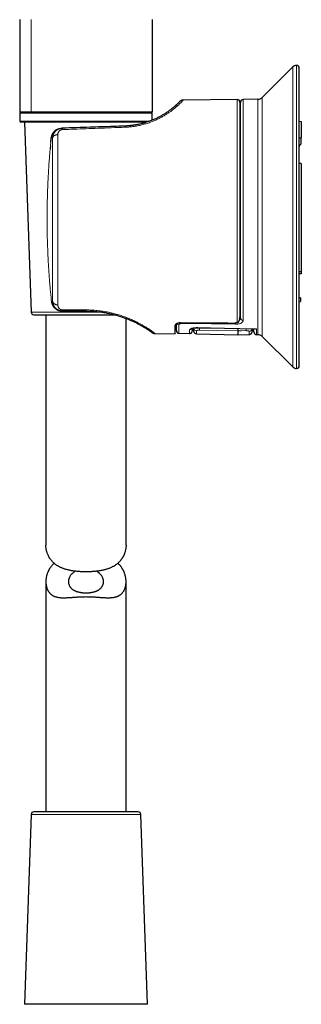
# Model space of a CAD drawing. Header units: millimetres. Extents: x 8 to 960, y 12 to 931.
# Tile 7 of 175: x 259 to 312, y 563 to 747. Entities that reach past the tile are written whole.
import ezdxf

# ---------------------------------------------------------------- set-up
doc = ezdxf.new("R2010")
doc.units = ezdxf.units.MM

msp = doc.modelspace()

# ---------------------------------------------------------------- linework, layer by layer
at = {"color": 7, "linetype": 'Continuous', "lineweight": 30}
for p, q in [((259.45, 747.12), (259.45, 729.82)), ((284.25, 747.12), (284.25, 729.82)), ((310.54, 738.27), (304.82, 732.59)), ((311.75, 682.37), (311.75, 738.06)), ((289.32, 731.74), (289.29, 731.71)), ((300.14, 732.18), (290.07, 732.09)), ((300.65, 731.68), (300.65, 691.44)), ((300.75, 691.31), (300.75, 731.69)), ((304, 732.24), (301.24, 732.19)), ((261.61, 729.82), (259.45, 729.82)), ((259.45, 729.62), (259.45, 728.12)), ((259.55, 729.72), (275.28, 729.72)), ((282.08, 729.82), (261.61, 729.82)), ((264.33, 729.82), (264.33, 729.72)), ((275.28, 729.72), (284.15, 729.72)), ((279.36, 729.72), (279.36, 729.82)), ((284.25, 729.82), (282.08, 729.82)), ((284.25, 728.32), (284.25, 729.62)), ((275.25, 727.92), (259.65, 727.92)), ((260.35, 727.92), (261.59, 692.4)), ((283.13, 727.92), (275.25, 727.92)), ((311.75, 728.11), (312.12, 728.1)), ((312.12, 728.1), (312.12, 725.03)), ((267.44, 726.81), (267.3, 726.8)), ((265.34, 725), (265.34, 724.99)), ((265.34, 724.99), (265.34, 724.96)), ((311.75, 725.03), (312.12, 725.03)), ((312.12, 724.04), (312.12, 725.03)), ((312.12, 720.24), (311.75, 720.24)), ((312.12, 720.24), (312.12, 699.96)), ((312.12, 699.96), (311.75, 699.96)), ((312.12, 699.96), (312.12, 699.59)), ((312, 695.07), (311.75, 695.11)), ((312, 695.07), (312, 694.37)), ((267.41, 692.62), (267.5, 692.62)), ((267.5, 692.62), (271.85, 692.62)), ((311.75, 694.33), (312, 694.37)), ((262.09, 691.92), (277.23, 691.92)), ((264.35, 691.92), (264.35, 648.84)), ((279.35, 648.84), (279.35, 691.23)), ((279.73, 691.08), (279.77, 691.07)), ((282.57, 689.67), (282.59, 689.66)), ((282.95, 689.44), (282.91, 689.47)), ((283.16, 689.31), (283.1, 689.34)), ((283.15, 689.32), (283.18, 689.29)), ((283.15, 689.31), (283.15, 689.31)), ((283.18, 689.29), (283.16, 689.31)), ((288.55, 688.35), (288.55, 689.96)), ((288.75, 688.95), (288.75, 690.21)), ((291.74, 689.35), (291.73, 688.91)), ((284.16, 688.63), (284.23, 688.58)), ((284.81, 688.39), (288.55, 688.35)), ((289.24, 688.45), (291.22, 688.41)), ((292.53, 688.37), (300.25, 688.17)), ((300.25, 688.17), (302.36, 688.23)), ((303.76, 688.2), (304, 688.19)), ((304.82, 687.84), (310.54, 682.16)), ((264.35, 641.99), (264.35, 598.92)), ((279.35, 598.92), (279.35, 641.99)), ((271.85, 598.92), (262.09, 598.92)), ((281.61, 598.92), (271.85, 598.92)), ((261.59, 598.43), (260.35, 562.92)), ((283.35, 562.92), (282.11, 598.43)), ((271.85, 562.92), (260.35, 562.92)), ((283.35, 562.92), (271.85, 562.92))]:
    msp.add_line(p, q, dxfattribs=at)
at = {"color": 8, "linetype": 'Continuous', "lineweight": 0}
for p, q in [((261.61, 747.12), (261.61, 729.82)), ((310.54, 682.16), (310.54, 738.27)), ((311.25, 681.87), (311.25, 738.56)), ((290.05, 732.07), (290.07, 732.09)), ((300.14, 690.43), (300.14, 732.18)), ((301.24, 732.19), (301.24, 690.87)), ((304, 688.19), (304, 732.24)), ((304.82, 732.59), (304.82, 687.84)), ((275.31, 729.62), (259.45, 729.62)), ((284.25, 729.62), (275.31, 729.62)), ((259.45, 728.12), (275.31, 728.12)), ((275.31, 728.12), (283.72, 728.12)), ((265.34, 724.99), (265.61, 725)), ((265.61, 694.42), (265.39, 694.42)), ((261.59, 692.4), (274.86, 692.4)), ((283.14, 689.32), (283.15, 689.32)), ((289.24, 690.05), (289.24, 688.45)), ((271.85, 598.43), (261.59, 598.43)), ((282.11, 598.43), (271.85, 598.43))]:
    msp.add_line(p, q, dxfattribs=at)
at = {"color": 8, "linetype": 'Continuous', "lineweight": 0, "flags": 128}
for points in [[(271.84, 692.81), (269.41, 692.81), (267.49, 692.81)], [(289.73, 690.26), (295.35, 690.2), (299.76, 690.15)], [(303.74, 689.3), (297.58, 689.42), (292.74, 689.51)], [(292.74, 689.48), (292.74, 689.48), (292.74, 689.48), (292.74, 689.49), (292.74, 689.51)], [(300.25, 688.91), (296.25, 688.98), (293.11, 689.04)], [(301.78, 688.94), (300.92, 688.92), (300.25, 688.91)]]:
    msp.add_lwpolyline(points, dxfattribs=at)
at = {"color": 7, "linetype": 'Continuous', "lineweight": 30, "flags": 128}
msp.add_lwpolyline([(292.74, 689.48), (297.75, 689.39), (303.57, 689.28)], dxfattribs=at)
at = {"color": 7, "linetype": 'Continuous', "lineweight": 30}
for centre, radius, start, end in [((311.25, 737.56), 1, 90, 134.8031), ((311.25, 738.06), 0.5, 0, 90), ((300.15, 731.68), 0.5, 0, 90.5), ((301.25, 731.69), 0.5, 91, 180), ((303.98, 733.44), 1.2, 271, 314.8031), ((259.55, 729.62), 0.1, 90, 180), ((284.15, 729.62), 0.1, 0, 90), ((300.15, 731.07), 0.6, 326.4427, 0), ((259.65, 728.12), 0.2, 180, 270), ((311.73, 724.06), 0.39, 301.262, 358.2941), ((312.14, 723.39), 0.39, 121.262, 178.2941), ((262.09, 692.42), 0.5, 182, 270), ((288.15, 689.96), 0.6, 0, 21.7888), ((289.25, 688.95), 0.5, 180, 269), ((303.98, 686.99), 1.2, 45.1969, 89), ((311.25, 682.87), 1, 225.1969, 270), ((311.25, 682.37), 0.5, 270, 0), ((262.09, 598.42), 0.5, 90, 178), ((281.61, 598.42), 0.5, 2, 90)]:
    msp.add_arc(centre, radius, start, end, dxfattribs=at)
at = {"color": 8, "linetype": 'Continuous', "lineweight": 0}
for centre, radius, start, end in [((300.27, 692.02), 0.477, 0.3456, 37.3994), ((301.22, 691.35), 0.474, 184.0458, 272.2518), ((289.24, 690.57), 0.51, 217.5352, 269.7512), ((295.21, 690.39), 5.48, 180.115, 181.3738), ((291.24, 689.59), 0.503, 268.6634, 328.0461), ((292.54, 689.5), 0.595, 188.6657, 269.1157), ((298.55, 689.35), 5.45, 178.6508, 183.2451), ((308.13, 690.32), 8.36, 179.6646, 181.1845), ((296.68, 689.21), 5.1, 357.0048, 1.2383), ((302.35, 689.4), 0.594, 270.848, 350.2096)]:
    msp.add_arc(centre, radius, start, end, dxfattribs=at)
at = {"color": 7, "linetype": 'Continuous', "lineweight": 30}
msp.add_ellipse((420.67, 710.22), major_axis=(1318.49, 0), ratio=0.015117, start_param=4.612759, end_param=4.620481, dxfattribs=at)
at = {"color": 8, "linetype": 'Continuous', "lineweight": 0}
for points, knots in [([(279.12, 726.99), (279.27, 726.99), (279.56, 727.01), (279.99, 727.04), (280.42, 727.09), (280.85, 727.14), (281.27, 727.21), (281.69, 727.3), (282.1, 727.39), (282.5, 727.49), (282.9, 727.6), (283.29, 727.72), (283.67, 727.85), (284.04, 727.98), (284.39, 728.13), (284.74, 728.27), (285.08, 728.42), (285.4, 728.58), (285.72, 728.74), (286.02, 728.91), (286.31, 729.07), (286.59, 729.23), (286.86, 729.4), (287.12, 729.57), (287.36, 729.73), (287.58, 729.89), (287.78, 730.03), (287.95, 730.16), (288.12, 730.29), (288.28, 730.42), (288.44, 730.54), (288.58, 730.67), (288.72, 730.79), (288.88, 730.92), (289.04, 731.06), (289.21, 731.22), (289.36, 731.37), (289.49, 731.49), (289.59, 731.59), (289.67, 731.67), (289.75, 731.75), (289.81, 731.81), (289.87, 731.88), (289.92, 731.93), (289.97, 731.98), (290.01, 732.03), (290.05, 732.06), (290.06, 732.07), (290.06, 732.08)], [0, 0, 0, 0, 0.021775, 0.04348, 0.065158, 0.086853, 0.108608, 0.130466, 0.152117, 0.173744, 0.195387, 0.217089, 0.238889, 0.260828, 0.282139, 0.303499, 0.324944, 0.346508, 0.368225, 0.390129, 0.41133, 0.432654, 0.45413, 0.475784, 0.497641, 0.519729, 0.537366, 0.555131, 0.573035, 0.591089, 0.609305, 0.627692, 0.646262, 0.663861, 0.691471, 0.719413, 0.747714, 0.776402, 0.796475, 0.816682, 0.837034, 0.857537, 0.878198, 0.899027, 0.919475, 0.947408, 0.975409, 1, 1, 1, 1]), ([(265.34, 724.99), (265.35, 725.05), (265.36, 725.16), (265.4, 725.34), (265.46, 725.51), (265.53, 725.66), (265.59, 725.78), (265.65, 725.88), (265.72, 725.98), (265.8, 726.08), (265.88, 726.17), (265.95, 726.24), (266.01, 726.29), (266.05, 726.32), (266.08, 726.36), (266.13, 726.39), (266.17, 726.42), (266.22, 726.45), (266.28, 726.49), (266.36, 726.55), (266.47, 726.6), (266.58, 726.65), (266.67, 726.68), (266.75, 726.71), (266.83, 726.73), (266.9, 726.75), (266.96, 726.77), (267.04, 726.78), (267.11, 726.79), (267.18, 726.8), (267.24, 726.8), (267.28, 726.8), (267.3, 726.8)], [0, 0, 0, 0, 0.059757, 0.120774, 0.183086, 0.246725, 0.28528, 0.325183, 0.366438, 0.40905, 0.453023, 0.498361, 0.51381, 0.53007, 0.547143, 0.565026, 0.583722, 0.603229, 0.623548, 0.662905, 0.704989, 0.7498, 0.780518, 0.809441, 0.83657, 0.861905, 0.885446, 0.907192, 0.936447, 0.961667, 0.982851, 1, 1, 1, 1]), ([(267.44, 726.81), (267.4, 726.81), (267.31, 726.8), (267.17, 726.78), (267.04, 726.75), (266.91, 726.72), (266.78, 726.67), (266.67, 726.62), (266.57, 726.57), (266.48, 726.52), (266.4, 726.46), (266.31, 726.4), (266.23, 726.33), (266.15, 726.26), (266.09, 726.19), (266.05, 726.14), (266.02, 726.1), (265.99, 726.06), (265.96, 726.02), (265.93, 725.98), (265.9, 725.94), (265.85, 725.86), (265.8, 725.76), (265.75, 725.65), (265.72, 725.58), (265.71, 725.55), (265.7, 725.51), (265.69, 725.48), (265.68, 725.44), (265.67, 725.4), (265.65, 725.36), (265.64, 725.29), (265.63, 725.21), (265.61, 725.11), (265.61, 725.04), (265.61, 725)], [0, 0, 0, 0, 0.0441231, 0.0885399, 0.1333169, 0.1785197, 0.224212, 0.2704562, 0.304487, 0.3392792, 0.3748532, 0.4112285, 0.4484232, 0.4864543, 0.5253376, 0.5425486, 0.560124, 0.5780649, 0.5963725, 0.6150476, 0.6340914, 0.6535046, 0.7087921, 0.7668943, 0.7793579, 0.7924014, 0.8060248, 0.8202283, 0.8350119, 0.8503758, 0.8663201, 0.8828448, 0.9193481, 0.9583997, 1, 1, 1, 1]), ([(266.59, 725.62), (266.59, 725.65), (266.59, 725.73), (266.61, 725.83), (266.63, 725.93), (266.67, 726.02), (266.7, 726.09), (266.75, 726.17), (266.79, 726.23), (266.84, 726.28), (266.88, 726.32), (266.93, 726.37), (267, 726.42), (267.07, 726.46), (267.14, 726.49), (267.2, 726.51), (267.26, 726.53), (267.33, 726.55), (267.4, 726.56), (267.44, 726.56), (267.47, 726.56)], [0, 0, 0, 0, 0.087852, 0.174318, 0.25988, 0.327051, 0.39214, 0.455443, 0.51728, 0.56181, 0.604772, 0.646333, 0.706443, 0.764518, 0.804689, 0.844121, 0.883179, 0.922892, 0.961676, 1, 1, 1, 1]), ([(267.44, 726.81), (267.44, 726.81), (267.44, 726.8), (267.45, 726.78), (267.45, 726.74), (267.46, 726.68), (267.46, 726.63), (267.46, 726.59), (267.47, 726.56)], [0, 0, 0, 0, 0.184599, 0.372005, 0.56057, 0.70847, 0.855208, 1, 1, 1, 1]), ([(267.47, 726.56), (268.2, 726.59), (269.66, 726.64), (271.85, 726.72), (274.15, 726.81), (276.58, 726.89), (278.28, 726.96), (279.12, 726.99)], [0, 0, 0, 0, 0.188506, 0.3761736, 0.5629976, 0.7820927, 1, 1, 1, 1]), ([(279.1, 727.22), (279.1, 727.21), (279.1, 727.21), (279.11, 727.19), (279.11, 727.15), (279.11, 727.1), (279.12, 727.05), (279.12, 727.01), (279.12, 726.99)], [0, 0, 0, 0, 0.184739, 0.372095, 0.560531, 0.708347, 0.855081, 1, 1, 1, 1]), ([(265.1, 722.46), (265.13, 722.78), (265.18, 723.37), (265.24, 723.95), (265.26, 724.2)], [0, 0, 0, 0, 0.559618, 1, 1, 1, 1]), ([(265.61, 725), (265.61, 725.02), (265.62, 725.07), (265.66, 725.15), (265.7, 725.22), (265.76, 725.29), (265.83, 725.36), (265.91, 725.42), (266.01, 725.48), (266.11, 725.53), (266.23, 725.57), (266.35, 725.6), (266.47, 725.61), (266.55, 725.61), (266.59, 725.62)], [0, 0, 0, 0, 0.0747471, 0.1520893, 0.2316679, 0.3130458, 0.3957176, 0.4791262, 0.5626837, 0.654049, 0.7441135, 0.8321785, 0.9176384, 1, 1, 1, 1]), ([(264.57, 709.22), (264.57, 709.56), (264.57, 710.26), (264.58, 711.29), (264.59, 712.33), (264.61, 713.24), (264.63, 714.02), (264.65, 714.67), (264.68, 715.32), (264.7, 715.96), (264.73, 716.57), (264.75, 717.13), (264.78, 717.68), (264.81, 718.23), (264.84, 718.78), (264.87, 719.33), (264.91, 719.89), (264.95, 720.49), (265, 721.13), (265.05, 721.79), (265.09, 722.23), (265.1, 722.46)], [0, 0, 0, 0, 0.078243, 0.156185, 0.234536, 0.312589, 0.362027, 0.410913, 0.460093, 0.509339, 0.556677, 0.596884, 0.637836, 0.679577, 0.722143, 0.76367, 0.802885, 0.850246, 0.898871, 0.948783, 1, 1, 1, 1]), ([(264.73, 703.13), (264.72, 703.33), (264.7, 703.72), (264.68, 704.29), (264.66, 704.86), (264.64, 705.42), (264.62, 705.98), (264.61, 706.58), (264.59, 707.21), (264.58, 707.88), (264.58, 708.55), (264.57, 709), (264.57, 709.22)], [0, 0, 0, 0, 0.096626, 0.191481, 0.284813, 0.376906, 0.468078, 0.560857, 0.670604, 0.780233, 0.890189, 1, 1, 1, 1]), ([(265.39, 694.42), (265.37, 694.61), (265.33, 694.98), (265.28, 695.53), (265.22, 696.07), (265.17, 696.62), (265.13, 697.13), (265.09, 697.6), (265.05, 698.03), (265.02, 698.45), (264.99, 698.88), (264.95, 699.33), (264.92, 699.8), (264.89, 700.28), (264.86, 700.75), (264.83, 701.23), (264.8, 701.71), (264.77, 702.19), (264.75, 702.67), (264.73, 702.98), (264.73, 703.13)], [0, 0, 0, 0, 0.065088, 0.12869, 0.190811, 0.251541, 0.31651, 0.366503, 0.415574, 0.46373, 0.511962, 0.562825, 0.618521, 0.673103, 0.72659, 0.781593, 0.837699, 0.892777, 0.946864, 1, 1, 1, 1]), ([(267.41, 692.62), (267.35, 692.62), (267.23, 692.62), (267.05, 692.64), (266.88, 692.68), (266.73, 692.73), (266.61, 692.78), (266.51, 692.82), (266.42, 692.87), (266.34, 692.92), (266.27, 692.96), (266.2, 693.01), (266.13, 693.06), (266.08, 693.11), (266.03, 693.15), (265.99, 693.19), (265.95, 693.23), (265.91, 693.27), (265.88, 693.31), (265.84, 693.35), (265.81, 693.39), (265.75, 693.46), (265.68, 693.56), (265.61, 693.68), (265.56, 693.8), (265.51, 693.9), (265.48, 694), (265.45, 694.11), (265.42, 694.21), (265.4, 694.31), (265.39, 694.38), (265.39, 694.42)], [0, 0, 0, 0, 0.060841, 0.12155, 0.182564, 0.243564, 0.280637, 0.316023, 0.349724, 0.381739, 0.412068, 0.440712, 0.46767, 0.492944, 0.512259, 0.531343, 0.550194, 0.568815, 0.587204, 0.605363, 0.623292, 0.64099, 0.695111, 0.746981, 0.78432, 0.821249, 0.857775, 0.893905, 0.929647, 0.965009, 1, 1, 1, 1]), ([(265.61, 694.42), (265.61, 694.39), (265.62, 694.34), (265.66, 694.26), (265.7, 694.18), (265.76, 694.1), (265.83, 694.03), (265.91, 693.96), (266.01, 693.9), (266.11, 693.85), (266.23, 693.81), (266.35, 693.78), (266.47, 693.76), (266.55, 693.76), (266.59, 693.76)], [0, 0, 0, 0, 0.074747, 0.152089, 0.231668, 0.313046, 0.395718, 0.479126, 0.562684, 0.654049, 0.744113, 0.832178, 0.917638, 1, 1, 1, 1]), ([(265.61, 694.42), (265.61, 694.37), (265.61, 694.29), (265.63, 694.17), (265.65, 694.06), (265.68, 693.97), (265.71, 693.88), (265.73, 693.82), (265.75, 693.77), (265.76, 693.74), (265.77, 693.71), (265.79, 693.68), (265.8, 693.66), (265.82, 693.63), (265.84, 693.58), (265.87, 693.53), (265.93, 693.44), (266, 693.34), (266.07, 693.26), (266.12, 693.2), (266.16, 693.16), (266.2, 693.12), (266.24, 693.08), (266.28, 693.05), (266.32, 693.02), (266.39, 692.97), (266.47, 692.91), (266.57, 692.85), (266.66, 692.8), (266.74, 692.77), (266.81, 692.74), (266.88, 692.72), (266.94, 692.7), (267.01, 692.68), (267.11, 692.66), (267.22, 692.63), (267.36, 692.62), (267.46, 692.62), (267.5, 692.62)], [0, 0, 0, 0, 0.047898, 0.092079, 0.132545, 0.169295, 0.202331, 0.231654, 0.243757, 0.255733, 0.267581, 0.279301, 0.290894, 0.302359, 0.313697, 0.34422, 0.373785, 0.424201, 0.471598, 0.491361, 0.510872, 0.530135, 0.549151, 0.567923, 0.586454, 0.604748, 0.646515, 0.687042, 0.726371, 0.74997, 0.773385, 0.796627, 0.819708, 0.84264, 0.865435, 0.910653, 0.955474, 1, 1, 1, 1]), ([(267.49, 692.81), (267.47, 692.81), (267.42, 692.81), (267.35, 692.82), (267.28, 692.84), (267.21, 692.85), (267.15, 692.88), (267.09, 692.9), (267.04, 692.93), (267, 692.95), (266.97, 692.98), (266.92, 693.02), (266.86, 693.07), (266.8, 693.13), (266.76, 693.19), (266.72, 693.25), (266.69, 693.31), (266.66, 693.37), (266.64, 693.44), (266.62, 693.51), (266.6, 693.59), (266.59, 693.67), (266.59, 693.73), (266.59, 693.76)], [0, 0, 0, 0, 0.037472, 0.07465, 0.112118, 0.150447, 0.190171, 0.231769, 0.260054, 0.288908, 0.318431, 0.348717, 0.411902, 0.479102, 0.528488, 0.57894, 0.630609, 0.683635, 0.738146, 0.802723, 0.867775, 0.933477, 1, 1, 1, 1]), ([(267.5, 692.62), (267.5, 692.62), (267.5, 692.62), (267.5, 692.64), (267.5, 692.67), (267.5, 692.72), (267.5, 692.76), (267.5, 692.8), (267.49, 692.81)], [0, 0, 0, 0, 0.1850254, 0.3722802, 0.5604516, 0.7080966, 0.8548217, 1, 1, 1, 1]), ([(284.81, 688.39), (284.81, 688.39), (284.8, 688.39), (284.78, 688.41), (284.73, 688.44), (284.67, 688.49), (284.6, 688.55), (284.5, 688.62), (284.39, 688.7), (284.26, 688.79), (284.11, 688.9), (283.94, 689.02), (283.76, 689.14), (283.56, 689.28), (283.34, 689.42), (283.1, 689.57), (282.86, 689.72), (282.62, 689.86), (282.38, 690), (282.12, 690.14), (281.86, 690.29), (281.58, 690.43), (281.27, 690.59), (280.93, 690.76), (280.55, 690.93), (280.16, 691.11), (279.75, 691.28), (279.33, 691.44), (278.89, 691.6), (278.44, 691.76), (277.98, 691.9), (277.51, 692.04), (277.03, 692.17), (276.54, 692.29), (276.03, 692.4), (275.53, 692.49), (275.01, 692.58), (274.49, 692.65), (273.96, 692.71), (273.43, 692.76), (272.9, 692.79), (272.37, 692.81), (272.02, 692.81), (271.84, 692.81)], [0, 0, 0, 0, 0.025105, 0.0501, 0.075011, 0.099865, 0.124687, 0.149881, 0.174931, 0.199866, 0.224715, 0.249509, 0.274769, 0.29983, 0.324725, 0.34949, 0.37416, 0.395271, 0.416259, 0.437147, 0.457959, 0.47872, 0.499454, 0.524624, 0.549688, 0.574692, 0.599683, 0.624705, 0.649706, 0.674645, 0.69957, 0.724526, 0.749562, 0.774645, 0.799684, 0.824723, 0.849811, 0.874994, 0.900013, 0.924978, 0.949934, 0.974926, 1, 1, 1, 1]), ([(271.85, 692.62), (271.85, 692.62), (271.85, 692.62), (271.84, 692.64), (271.84, 692.67), (271.84, 692.72), (271.84, 692.76), (271.84, 692.8), (271.84, 692.81)], [0, 0, 0, 0, 0.185013, 0.372272, 0.560455, 0.708108, 0.854833, 1, 1, 1, 1]), ([(299.76, 690.15), (299.87, 690.15), (300.07, 690.15), (300.37, 690.19), (300.63, 690.26), (300.85, 690.35), (301.03, 690.46), (301.15, 690.58), (301.23, 690.72), (301.23, 690.82), (301.24, 690.87)], [0, 0, 0, 0, 0.125427, 0.246346, 0.369345, 0.500703, 0.623517, 0.745115, 0.869391, 1, 1, 1, 1]), ([(300.65, 691.93), (300.68, 691.94), (300.73, 691.97), (300.74, 692), (300.75, 692.02)], [0, 0, 0, 0, 0.4831032, 1, 1, 1, 1]), ([(289.24, 690.05), (289.24, 690.07), (289.24, 690.09), (289.27, 690.13), (289.3, 690.16), (289.33, 690.18), (289.37, 690.2), (289.41, 690.21), (289.45, 690.23), (289.49, 690.24), (289.53, 690.25), (289.58, 690.25), (289.63, 690.26), (289.68, 690.26), (289.71, 690.26), (289.73, 690.26)], [0, 0, 0, 0, 0.125263, 0.2496987, 0.3342485, 0.4170728, 0.4994059, 0.5633769, 0.6258916, 0.6875969, 0.7491648, 0.8123266, 0.8746633, 0.9369591, 1, 1, 1, 1]), ([(291.22, 688.41), (291.22, 688.42), (291.22, 688.43), (291.22, 688.51), (291.23, 688.65), (291.23, 688.83), (291.23, 689), (291.23, 689.09)], [0, 0, 0, 0, 0.199999, 0.399998, 0.599998, 0.799998, 1, 1, 1, 1]), ([(292.74, 689.51), (292.64, 689.51), (292.44, 689.51), (292.15, 689.48), (291.89, 689.44), (291.66, 689.38), (291.47, 689.31), (291.33, 689.24), (291.25, 689.16), (291.24, 689.11), (291.23, 689.09)], [0, 0, 0, 0, 0.125922, 0.24746, 0.370437, 0.50048, 0.626595, 0.748868, 0.871846, 1, 1, 1, 1]), ([(293.11, 689.04), (293.09, 689.04), (293.05, 689.04), (292.99, 689.04), (292.93, 689.03), (292.87, 689.03), (292.81, 689.02), (292.75, 689.01), (292.69, 689), (292.64, 688.99), (292.6, 688.97), (292.57, 688.96), (292.55, 688.94), (292.53, 688.92), (292.53, 688.91), (292.53, 688.9)], [0, 0, 0, 0, 0.0626509, 0.124701, 0.1868353, 0.2497362, 0.3328277, 0.4156192, 0.4995791, 0.5825957, 0.6654604, 0.7494676, 0.8330256, 0.9161332, 1, 1, 1, 1]), ([(302.36, 688.8), (302.36, 688.81), (302.36, 688.82), (302.34, 688.84), (302.32, 688.85), (302.29, 688.87), (302.25, 688.89), (302.2, 688.9), (302.14, 688.91), (302.08, 688.92), (302.01, 688.93), (301.95, 688.93), (301.9, 688.94), (301.84, 688.94), (301.8, 688.94), (301.78, 688.94)], [0, 0, 0, 0, 0.083725, 0.16658, 0.249765, 0.333961, 0.41677, 0.499494, 0.583813, 0.666566, 0.749233, 0.812633, 0.8751, 0.937323, 1, 1, 1, 1]), ([(303.74, 689.3), (303.74, 689.08), (303.75, 688.64), (303.76, 688.27), (303.76, 688.22), (303.76, 688.2)], [0, 0, 0, 0, 0.333333, 0.666667, 1, 1, 1, 1]), ([(292.53, 688.9), (292.53, 688.87), (292.53, 688.79), (292.53, 688.69), (292.53, 688.61), (292.53, 688.53), (292.53, 688.47), (292.53, 688.43), (292.53, 688.4), (292.53, 688.38), (292.53, 688.37), (292.53, 688.37)], [0, 0, 0, 0, 0.112003, 0.224005, 0.336006, 0.448006, 0.560005, 0.670005, 0.780003, 0.890002, 1, 1, 1, 1]), ([(302.36, 688.23), (302.36, 688.23), (302.36, 688.24), (302.36, 688.29), (302.36, 688.37), (302.36, 688.48), (302.36, 688.62), (302.36, 688.74), (302.36, 688.8)], [0, 0, 0, 0, 0.166664, 0.333328, 0.499994, 0.666661, 0.833329, 1, 1, 1, 1])]:
    msp.add_open_spline(points, degree=3, knots=knots, dxfattribs=at)
at = {"color": 7, "linetype": 'Continuous', "lineweight": 30}
for points, knots in [([(289.36, 731.79), (289.36, 731.78), (289.36, 731.78), (289.35, 731.77), (289.32, 731.74), (289.29, 731.71), (289.25, 731.67), (289.2, 731.62), (289.14, 731.56), (289.08, 731.5), (289, 731.42), (288.92, 731.35), (288.83, 731.26), (288.73, 731.17), (288.63, 731.08), (288.53, 730.98), (288.41, 730.88), (288.29, 730.77), (288.15, 730.66), (288, 730.54), (287.84, 730.41), (287.66, 730.27), (287.46, 730.12), (287.26, 729.98), (287.05, 729.83), (286.82, 729.68), (286.59, 729.53), (286.35, 729.38), (286.1, 729.23), (285.84, 729.08), (285.57, 728.94), (285.28, 728.79), (284.99, 728.65), (284.68, 728.51), (284.37, 728.37), (284.04, 728.24), (283.71, 728.11), (283.36, 727.99), (283, 727.87), (282.64, 727.77), (282.27, 727.67), (281.89, 727.58), (281.5, 727.49), (281.17, 727.43), (280.97, 727.4), (280.9, 727.39)], [0, 0, 0, 0, 0.025801, 0.051538, 0.077233, 0.102907, 0.128583, 0.154516, 0.178974, 0.203302, 0.22752, 0.251647, 0.275704, 0.297916, 0.319994, 0.341955, 0.363815, 0.385591, 0.407301, 0.429566, 0.454113, 0.478494, 0.502737, 0.526869, 0.550919, 0.57416, 0.597267, 0.620268, 0.64319, 0.666062, 0.688913, 0.711886, 0.734782, 0.757632, 0.780466, 0.803314, 0.826206, 0.849229, 0.872225, 0.895226, 0.918261, 0.941363, 0.964561, 0.987618, 1, 1, 1, 1]), ([(289.85, 732.06), (289.81, 732.05), (289.74, 732.03), (289.64, 731.99), (289.54, 731.93), (289.45, 731.87), (289.39, 731.81), (289.36, 731.79)], [0, 0, 0, 0, 0.181943, 0.381628, 0.590213, 0.796784, 1, 1, 1, 1]), ([(289.43, 731.84), (289.42, 731.84), (289.41, 731.83), (289.4, 731.82), (289.39, 731.81)], [0, 0, 0, 0, 0.081498, 1, 1, 1, 1]), ([(289.39, 731.81), (289.39, 731.81), (289.39, 731.82), (289.39, 731.81), (289.39, 731.81), (289.39, 731.81)], [0, 0, 0, 0, 0.107048, 0.658903, 1, 1, 1, 1]), ([(290.06, 732.08), (290.05, 732.08), (290.01, 732.08), (289.95, 732.08), (289.89, 732.07), (289.85, 732.06), (289.83, 732.06)], [0, 0, 0, 0, 0.2505657, 0.5008048, 0.7506424, 1, 1, 1, 1]), ([(290.07, 732.09), (290.04, 732.09), (289.98, 732.09), (289.93, 732.08), (289.91, 732.07)], [0, 0, 0, 0, 0.683446, 1, 1, 1, 1]), ([(290.06, 732.08), (290.06, 732.08), (290.07, 732.09), (290.07, 732.09), (290.07, 732.09)], [0, 0, 0, 0, 0.110295, 1, 1, 1, 1]), ([(266.32, 726.52), (266.31, 726.51), (266.28, 726.49), (266.23, 726.46), (266.16, 726.42), (266.1, 726.37), (266.02, 726.31), (265.95, 726.24), (265.87, 726.16), (265.79, 726.07), (265.71, 725.97), (265.64, 725.86), (265.57, 725.75), (265.5, 725.62), (265.44, 725.48), (265.4, 725.32), (265.36, 725.16), (265.34, 725.05), (265.34, 725)], [0, 0, 0, 0, 0.01649, 0.055257, 0.095308, 0.140546, 0.191183, 0.247216, 0.308818, 0.376076, 0.439642, 0.507696, 0.580354, 0.657686, 0.739157, 0.8239, 0.911161, 1, 1, 1, 1]), ([(279.1, 727.22), (278.38, 727.19), (276.94, 727.14), (274.78, 727.06), (272.47, 726.98), (270.02, 726.9), (268.3, 726.84), (267.44, 726.81)], [0, 0, 0, 0, 0.184814, 0.370485, 0.557006, 0.77792, 1, 1, 1, 1]), ([(279.77, 727.26), (279.68, 727.25), (279.46, 727.23), (279.23, 727.22), (279.1, 727.22)], [0, 0, 0, 0, 0.388766, 1, 1, 1, 1]), ([(280.91, 727.39), (280.9, 727.39), (280.89, 727.39), (280.87, 727.38), (280.84, 727.38), (280.81, 727.37), (280.78, 727.37), (280.74, 727.36), (280.69, 727.36), (280.64, 727.35), (280.57, 727.34), (280.49, 727.33), (280.36, 727.31), (280.2, 727.29), (279.99, 727.27), (279.84, 727.26), (279.77, 727.25)], [0, 0, 0, 0, 0.028309, 0.052844, 0.07419, 0.100326, 0.128996, 0.161198, 0.203692, 0.251104, 0.313972, 0.383839, 0.460612, 0.63147, 0.811266, 1, 1, 1, 1]), ([(280.9, 727.39), (280.89, 727.39), (280.87, 727.38), (280.82, 727.38), (280.79, 727.37), (280.77, 727.37)], [0, 0, 0, 0, 0.196389, 0.660718, 1, 1, 1, 1]), ([(265.26, 724.2), (265.28, 724.35), (265.3, 724.61), (265.33, 724.87), (265.34, 724.99)], [0, 0, 0, 0, 0.5599437, 1, 1, 1, 1]), ([(265.26, 724.22), (265.26, 724.22), (265.26, 724.21), (265.26, 724.21), (265.26, 724.2)], [0, 0, 0, 0, 0.216042, 1, 1, 1, 1]), ([(265.1, 722.46), (265.1, 722.46), (265.1, 722.47), (265.1, 722.47), (265.11, 722.47)], [0, 0, 0, 0, 0.626746, 1, 1, 1, 1]), ([(265.18, 723.38), (265.18, 723.37), (265.17, 723.2), (265.15, 723.03), (265.14, 722.87)], [0, 0, 0, 0, 0.060608, 1, 1, 1, 1]), ([(264.57, 709.22), (264.57, 709.22), (264.57, 709.22), (264.57, 709.22), (264.57, 709.22)], [0, 0, 0, 0, 0.191947, 1, 1, 1, 1]), ([(264.73, 703.13), (264.73, 703.13), (264.72, 703.13), (264.73, 703.13), (264.73, 703.13)], [0, 0, 0, 0, 0.194445, 1, 1, 1, 1]), ([(312.12, 699.59), (312.12, 699.59), (312.12, 699.59), (312.1, 699.59), (312.08, 699.59), (312.05, 699.59), (312.02, 699.59), (311.97, 699.59), (311.9, 699.59), (311.83, 699.59), (311.77, 699.59), (311.75, 699.59)], [0, 0, 0, 0, 0.1241424, 0.2498301, 0.3318364, 0.4148345, 0.4996984, 0.6229115, 0.7493668, 0.8740747, 1, 1, 1, 1]), ([(265.39, 694.41), (265.39, 694.41), (265.38, 694.41), (265.39, 694.42), (265.39, 694.42)], [0, 0, 0, 0, 0.110642, 1, 1, 1, 1]), ([(265.65, 693.62), (265.65, 693.62), (265.67, 693.58), (265.72, 693.51), (265.79, 693.41), (265.87, 693.31), (265.96, 693.21), (266.06, 693.12), (266.18, 693.03), (266.29, 692.94), (266.41, 692.87), (266.54, 692.81), (266.66, 692.76), (266.77, 692.72), (266.88, 692.69), (266.98, 692.66), (267.06, 692.65), (267.12, 692.64), (267.16, 692.63), (267.21, 692.63), (267.27, 692.62), (267.33, 692.62), (267.37, 692.62), (267.38, 692.62)], [0, 0, 0, 0, 0.014134, 0.05731, 0.120653, 0.184541, 0.249872, 0.316639, 0.384861, 0.454414, 0.522169, 0.587149, 0.649343, 0.708752, 0.761642, 0.811402, 0.857996, 0.875452, 0.894842, 0.919486, 0.949412, 0.984641, 1, 1, 1, 1]), ([(271.85, 692.62), (271.99, 692.61), (272.27, 692.61), (272.7, 692.6), (273.12, 692.58), (273.54, 692.55), (273.96, 692.51), (274.38, 692.46), (274.79, 692.41), (275.21, 692.35), (275.62, 692.28), (276.02, 692.2), (276.41, 692.12), (276.8, 692.02), (277.19, 691.93), (277.57, 691.82), (277.94, 691.71), (278.3, 691.6), (278.65, 691.48), (278.98, 691.37), (279.29, 691.25), (279.57, 691.14), (279.85, 691.03), (280.12, 690.92), (280.38, 690.81), (280.63, 690.69), (280.89, 690.57), (281.15, 690.44), (281.41, 690.31), (281.67, 690.18), (281.91, 690.05), (282.14, 689.92), (282.35, 689.8), (282.56, 689.68), (282.75, 689.56), (282.93, 689.45), (283.09, 689.36), (283.17, 689.3), (283.21, 689.27)], [0, 0, 0, 0, 0.029042, 0.05798, 0.08684, 0.115644, 0.144416, 0.17318, 0.202467, 0.231574, 0.260527, 0.289352, 0.318076, 0.346725, 0.375863, 0.404799, 0.433565, 0.462191, 0.490706, 0.519143, 0.544084, 0.568901, 0.593613, 0.618244, 0.642815, 0.667349, 0.691867, 0.720758, 0.749561, 0.778315, 0.807055, 0.835819, 0.864642, 0.893283, 0.921895, 0.950514, 0.979175, 1, 1, 1, 1]), ([(311.75, 694.38), (311.75, 694.38), (311.75, 694.37), (311.75, 694.36), (311.75, 694.35), (311.75, 694.34), (311.75, 694.33), (311.75, 694.33), (311.75, 694.33), (311.75, 694.33)], [0, 0, 0, 0, 0.0873936, 0.1997158, 0.3369754, 0.4991841, 0.683385, 0.8503517, 1, 1, 1, 1]), ([(300.14, 690.43), (300.17, 690.43), (300.21, 690.45), (300.26, 690.48), (300.29, 690.5), (300.32, 690.52), (300.34, 690.54), (300.36, 690.56), (300.38, 690.58), (300.41, 690.61), (300.44, 690.66), (300.47, 690.71), (300.49, 690.75), (300.5, 690.77), (300.52, 690.79), (300.52, 690.81), (300.53, 690.83), (300.55, 690.87), (300.57, 690.93), (300.59, 691.01), (300.62, 691.1), (300.63, 691.2), (300.65, 691.32), (300.65, 691.4), (300.65, 691.44)], [0, 0, 0, 0, 0.0544911, 0.1140524, 0.1351482, 0.1568878, 0.1792864, 0.2023579, 0.2261147, 0.250568, 0.3134201, 0.3817115, 0.4005094, 0.4196864, 0.4392435, 0.4591814, 0.4795008, 0.5002022, 0.5627436, 0.6336311, 0.7128413, 0.800338, 0.8960753, 1, 1, 1, 1]), ([(300.75, 691.31), (300.74, 691.21), (300.72, 691.05), (300.6, 690.93), (300.55, 690.88)], [0, 0, 0, 0, 0.640058, 1, 1, 1, 1]), ([(282.73, 689.58), (282.72, 689.58), (282.68, 689.61), (282.62, 689.64), (282.57, 689.67)], [0, 0, 0, 0, 0.1924628, 1, 1, 1, 1]), ([(283.15, 689.32), (283.15, 689.32), (283.14, 689.32), (283.13, 689.33), (283.12, 689.34)], [0, 0, 0, 0, 0.501286, 1, 1, 1, 1]), ([(283.12, 689.34), (283.13, 689.33), (283.15, 689.31), (283.17, 689.3), (283.18, 689.3)], [0, 0, 0, 0, 0.498921, 1, 1, 1, 1]), ([(283.18, 689.29), (283.18, 689.29), (283.18, 689.3), (283.17, 689.3), (283.16, 689.31)], [0, 0, 0, 0, 0.531611, 1, 1, 1, 1]), ([(283.2, 689.28), (283.21, 689.28), (283.23, 689.27), (283.25, 689.25), (283.28, 689.23), (283.3, 689.22), (283.33, 689.2), (283.37, 689.17), (283.4, 689.15), (283.42, 689.14), (283.44, 689.13)], [0, 0, 0, 0, 0.069722, 0.15509, 0.256212, 0.373161, 0.505988, 0.654727, 0.819396, 1, 1, 1, 1]), ([(283.42, 689.14), (283.46, 689.11), (283.53, 689.07), (283.59, 689.03), (283.62, 689.01)], [0, 0, 0, 0, 0.551492, 1, 1, 1, 1]), ([(283.61, 689.01), (283.62, 689.01), (283.64, 688.99), (283.68, 688.97), (283.71, 688.94), (283.75, 688.92), (283.79, 688.89), (283.84, 688.86), (283.87, 688.83), (283.89, 688.82)], [0, 0, 0, 0, 0.0871069, 0.1845468, 0.2922939, 0.4103463, 0.5378841, 0.7621882, 1, 1, 1, 1]), ([(289.53, 690.38), (289.5, 690.38), (289.43, 690.38), (289.34, 690.38), (289.27, 690.37), (289.2, 690.36), (289.13, 690.35), (289.05, 690.33), (288.99, 690.31), (288.94, 690.3), (288.91, 690.28), (288.88, 690.27), (288.85, 690.26), (288.81, 690.24), (288.76, 690.22), (288.71, 690.19), (288.68, 690.17), (288.67, 690.16), (288.66, 690.15), (288.64, 690.13), (288.63, 690.12), (288.61, 690.11), (288.6, 690.09), (288.58, 690.06), (288.57, 690.04), (288.56, 690.02), (288.55, 690), (288.55, 689.99), (288.55, 689.97), (288.55, 689.97), (288.55, 689.96), (288.55, 689.96), (288.55, 689.96)], [0, 0, 0, 0, 0.061263, 0.123222, 0.164989, 0.207158, 0.249765, 0.308692, 0.369964, 0.395154, 0.420735, 0.446711, 0.473086, 0.499862, 0.562166, 0.630422, 0.649294, 0.668576, 0.688269, 0.708375, 0.728892, 0.749821, 0.784317, 0.824716, 0.871018, 0.897952, 0.931237, 0.958085, 0.973996, 0.986286, 0.994954, 1, 1, 1, 1]), ([(291.22, 688.42), (291.25, 688.42), (291.29, 688.42), (291.36, 688.43), (291.42, 688.45), (291.47, 688.48), (291.52, 688.51), (291.56, 688.54), (291.6, 688.58), (291.63, 688.61), (291.66, 688.65), (291.68, 688.69), (291.7, 688.74), (291.71, 688.79), (291.73, 688.85), (291.73, 688.89), (291.73, 688.91)], [0, 0, 0, 0, 0.090721, 0.176401, 0.255358, 0.326261, 0.406637, 0.471446, 0.533568, 0.595485, 0.656909, 0.72011, 0.777511, 0.844095, 0.918746, 1, 1, 1, 1]), ([(291.63, 689.3), (291.63, 689.3), (291.63, 689.3), (291.63, 689.3), (291.64, 689.31), (291.64, 689.31), (291.65, 689.31), (291.66, 689.32), (291.68, 689.33), (291.7, 689.34), (291.72, 689.34), (291.74, 689.35), (291.78, 689.37), (291.83, 689.38), (291.88, 689.39), (291.93, 689.41), (291.99, 689.42), (292.04, 689.43), (292.1, 689.44), (292.16, 689.45), (292.23, 689.46), (292.3, 689.46), (292.38, 689.47), (292.46, 689.48), (292.54, 689.48), (292.64, 689.48), (292.7, 689.48), (292.74, 689.48)], [0, 0, 0, 0, 0.0006514, 0.0276766, 0.0569103, 0.0818409, 0.1050282, 0.1332786, 0.1691491, 0.2002219, 0.2222695, 0.2587744, 0.303529, 0.3569869, 0.4028761, 0.4502416, 0.4957847, 0.5394638, 0.5812514, 0.6223005, 0.6687052, 0.7214337, 0.7682675, 0.8193485, 0.8748308, 0.9349386, 1, 1, 1, 1]), ([(291.94, 688.97), (291.94, 688.98), (291.94, 688.98), (291.94, 689), (291.94, 689.04), (291.94, 689.1), (291.94, 689.17), (291.94, 689.26), (291.94, 689.34), (291.94, 689.39), (291.94, 689.41)], [0, 0, 0, 0, 0.130205, 0.26751, 0.404846, 0.542229, 0.679677, 0.817206, 0.954834, 1, 1, 1, 1]), ([(291.94, 688.97), (291.94, 688.95), (291.95, 688.91), (291.96, 688.85), (291.97, 688.79), (291.99, 688.73), (292.02, 688.68), (292.05, 688.63), (292.09, 688.58), (292.12, 688.55), (292.15, 688.52), (292.19, 688.49), (292.24, 688.45), (292.3, 688.42), (292.37, 688.4), (292.44, 688.38), (292.5, 688.38), (292.53, 688.37)], [0, 0, 0, 0, 0.0722, 0.140496, 0.203963, 0.261839, 0.330957, 0.397948, 0.46344, 0.511362, 0.558101, 0.60901, 0.670175, 0.741005, 0.820549, 0.907459, 1, 1, 1, 1]), ([(300.14, 690.43), (300.11, 690.42), (300.03, 690.4), (299.91, 690.38), (299.79, 690.37), (299.71, 690.37), (299.66, 690.37)], [0, 0, 0, 0, 0.255246, 0.506457, 0.754432, 1, 1, 1, 1]), ([(300.25, 689.34), (300.25, 689.33), (300.25, 689.28), (300.25, 689.2), (300.25, 689.11), (300.25, 689.04), (300.25, 688.98), (300.25, 688.94), (300.25, 688.92), (300.25, 688.91)], [0, 0, 0, 0, 0.08494, 0.243452, 0.401964, 0.560449, 0.718935, 0.859467, 1, 1, 1, 1]), ([(300.25, 688.91), (300.25, 688.86), (300.25, 688.75), (300.25, 688.61), (300.25, 688.49), (300.25, 688.39), (300.25, 688.31), (300.25, 688.25), (300.25, 688.2), (300.25, 688.18), (300.25, 688.17), (300.25, 688.17)], [0, 0, 0, 0, 0.112004, 0.224006, 0.336008, 0.448008, 0.560007, 0.670006, 0.780004, 0.890002, 1, 1, 1, 1]), ([(302.94, 689.29), (302.94, 689.28), (302.94, 689.22), (302.94, 689.14), (302.94, 689.04), (302.94, 688.96), (302.94, 688.9), (302.94, 688.86), (302.94, 688.83), (302.94, 688.82), (302.94, 688.83), (302.94, 688.83)], [0, 0, 0, 0, 0.042368, 0.180018, 0.31756, 0.455013, 0.592397, 0.727278, 0.862126, 0.996957, 1, 1, 1, 1]), ([(303.27, 688.69), (303.27, 688.69), (303.27, 688.69), (303.27, 688.72), (303.27, 688.76), (303.27, 688.81), (303.27, 688.89), (303.26, 688.98), (303.26, 689.08), (303.26, 689.18), (303.26, 689.26), (303.26, 689.29)], [0, 0, 0, 0, 0.076106, 0.197955, 0.319756, 0.441604, 0.56359, 0.685663, 0.800602, 0.915458, 1, 1, 1, 1]), ([(303.57, 689.28), (303.57, 689.28), (303.59, 689.28), (303.63, 689.28), (303.67, 689.29), (303.71, 689.3), (303.73, 689.3), (303.74, 689.3)], [0, 0, 0, 0, 0.065667, 0.369277, 0.624888, 0.8345, 1, 1, 1, 1]), ([(283.88, 688.83), (283.9, 688.81), (283.96, 688.77), (284.02, 688.73), (284.09, 688.68), (284.14, 688.64), (284.18, 688.62), (284.21, 688.59), (284.22, 688.58), (284.22, 688.58), (284.23, 688.58)], [0, 0, 0, 0, 0.0984144, 0.2277072, 0.356128, 0.4844752, 0.6128928, 0.7415243, 0.8705128, 1, 1, 1, 1]), ([(284.25, 688.56), (284.25, 688.56), (284.24, 688.57), (284.24, 688.58), (284.23, 688.58)], [0, 0, 0, 0, 0.50009, 1, 1, 1, 1]), ([(284.23, 688.58), (284.26, 688.56), (284.32, 688.51), (284.43, 688.46), (284.53, 688.43), (284.63, 688.4), (284.72, 688.39), (284.78, 688.39), (284.81, 688.39)], [0, 0, 0, 0, 0.185113, 0.372337, 0.560428, 0.708021, 0.854743, 1, 1, 1, 1]), ([(302.36, 688.23), (302.39, 688.23), (302.44, 688.23), (302.52, 688.25), (302.59, 688.28), (302.65, 688.31), (302.69, 688.34), (302.73, 688.37), (302.77, 688.4), (302.8, 688.43), (302.82, 688.46), (302.85, 688.5), (302.87, 688.54), (302.89, 688.58), (302.91, 688.63), (302.93, 688.69), (302.94, 688.75), (302.94, 688.8), (302.94, 688.83)], [0, 0, 0, 0, 0.09093, 0.17668, 0.255614, 0.326445, 0.388248, 0.440424, 0.486961, 0.533477, 0.57988, 0.626054, 0.671884, 0.719825, 0.777215, 0.843817, 0.918551, 1, 1, 1, 1]), ([(303.27, 688.69), (303.27, 688.67), (303.27, 688.64), (303.28, 688.59), (303.29, 688.55), (303.31, 688.51), (303.33, 688.46), (303.36, 688.41), (303.39, 688.37), (303.44, 688.33), (303.49, 688.29), (303.55, 688.25), (303.61, 688.22), (303.68, 688.21), (303.73, 688.2), (303.76, 688.2)], [0, 0, 0, 0, 0.069077, 0.134515, 0.186749, 0.226948, 0.306517, 0.389082, 0.451639, 0.531654, 0.628685, 0.71176, 0.80243, 0.899148, 1, 1, 1, 1]), ([(279.35, 648.84), (279.35, 648.84), (279.35, 648.74), (279.34, 648.55), (279.31, 648.28), (279.27, 648), (279.21, 647.72), (279.13, 647.44), (279.05, 647.21), (278.98, 647.03), (278.91, 646.9), (278.85, 646.76), (278.78, 646.63), (278.7, 646.49), (278.62, 646.36), (278.53, 646.23), (278.44, 646.1), (278.34, 645.98), (278.23, 645.84), (278.09, 645.69), (277.94, 645.54), (277.77, 645.39), (277.59, 645.24), (277.4, 645.1), (277.2, 644.97), (276.99, 644.85), (276.77, 644.73), (276.54, 644.62), (276.3, 644.52), (276.05, 644.42), (275.79, 644.33), (275.53, 644.25), (275.25, 644.18), (274.96, 644.11), (274.67, 644.06), (274.4, 644.01), (274.13, 643.97), (273.85, 643.93), (273.58, 643.9), (273.29, 643.88), (273, 643.86), (272.71, 643.84), (272.42, 643.83), (272.13, 643.82), (271.84, 643.82), (271.56, 643.82), (271.27, 643.83), (270.98, 643.84), (270.69, 643.86), (270.4, 643.88), (270.11, 643.91), (269.83, 643.94), (269.55, 643.97), (269.28, 644.01), (269.01, 644.06), (268.75, 644.11), (268.49, 644.17), (268.23, 644.24), (267.98, 644.31), (267.75, 644.39), (267.52, 644.47), (267.3, 644.56), (267.09, 644.65), (266.88, 644.75), (266.68, 644.86), (266.49, 644.97), (266.31, 645.1), (266.13, 645.22), (265.96, 645.36), (265.81, 645.49), (265.65, 645.64), (265.51, 645.79), (265.38, 645.94), (265.25, 646.1), (265.15, 646.25), (265.05, 646.39), (264.98, 646.52), (264.91, 646.65), (264.84, 646.78), (264.77, 646.91), (264.7, 647.09), (264.61, 647.32), (264.52, 647.59), (264.45, 647.88), (264.4, 648.16), (264.36, 648.45), (264.35, 648.67), (264.35, 648.8), (264.35, 648.84)], [0, 0, 0, 0, 0.000726, 0.018005, 0.035361, 0.052742, 0.070126, 0.087537, 0.105029, 0.113791, 0.122552, 0.131493, 0.140433, 0.149393, 0.158352, 0.167372, 0.176392, 0.185436, 0.194479, 0.206439, 0.218415, 0.230529, 0.242642, 0.254836, 0.267029, 0.279381, 0.291757, 0.303718, 0.315702, 0.32788, 0.340058, 0.352343, 0.364628, 0.37712, 0.389641, 0.400514, 0.411406, 0.422445, 0.433484, 0.444602, 0.45572, 0.466989, 0.478278, 0.489164, 0.500068, 0.511115, 0.522163, 0.533288, 0.544413, 0.555687, 0.566983, 0.577951, 0.588938, 0.600077, 0.611216, 0.622438, 0.633659, 0.64504, 0.656442, 0.667235, 0.678047, 0.688997, 0.699948, 0.710972, 0.721997, 0.733159, 0.74434, 0.755546, 0.766768, 0.778104, 0.78944, 0.800834, 0.812227, 0.823726, 0.835237, 0.843828, 0.852419, 0.861027, 0.869635, 0.878293, 0.886951, 0.904296, 0.921979, 0.93969, 0.957485, 0.975307, 0.992863, 1, 1, 1, 1]), ([(265.9, 645.42), (265.87, 645.39), (265.78, 645.32), (265.65, 645.19), (265.51, 645.04), (265.38, 644.89), (265.25, 644.73), (265.15, 644.58), (265.05, 644.44), (264.98, 644.31), (264.91, 644.18), (264.84, 644.05), (264.77, 643.92), (264.7, 643.74), (264.61, 643.52), (264.52, 643.24), (264.45, 642.95), (264.4, 642.67), (264.36, 642.38), (264.35, 642.1), (264.35, 641.87), (264.36, 641.68), (264.37, 641.54), (264.39, 641.41), (264.41, 641.27), (264.44, 641.13), (264.47, 641), (264.51, 640.87), (264.55, 640.73), (264.6, 640.61), (264.65, 640.48), (264.72, 640.35), (264.78, 640.23), (264.86, 640.11), (264.95, 639.99), (265.05, 639.87), (265.15, 639.76), (265.27, 639.65), (265.39, 639.55), (265.52, 639.46), (265.66, 639.37), (265.81, 639.3), (265.97, 639.23), (266.13, 639.17), (266.3, 639.12), (266.49, 639.08), (266.68, 639.04), (266.88, 639.01), (267.08, 638.99), (267.27, 638.98), (267.47, 638.98), (267.67, 638.97), (267.87, 638.98), (268.08, 638.98), (268.3, 638.99), (268.52, 639), (268.75, 639.02), (269, 639.03), (269.26, 639.05), (269.53, 639.07), (269.8, 639.09), (270.08, 639.11), (270.36, 639.13), (270.64, 639.15), (270.93, 639.16), (271.23, 639.17), (271.55, 639.17), (271.86, 639.18), (272.17, 639.17), (272.49, 639.17), (272.81, 639.16), (273.12, 639.14), (273.42, 639.13), (273.7, 639.11), (273.95, 639.09), (274.21, 639.07), (274.46, 639.05), (274.71, 639.03), (274.96, 639.02), (275.2, 639), (275.36, 638.99), (275.44, 638.99)], [0, 0, 0, 0, 0.007693, 0.021032, 0.034437, 0.047843, 0.061373, 0.074917, 0.085025, 0.095133, 0.105262, 0.115391, 0.125578, 0.135765, 0.156173, 0.176979, 0.197819, 0.218757, 0.239727, 0.260384, 0.281072, 0.291468, 0.301863, 0.312276, 0.32269, 0.33333, 0.34397, 0.354635, 0.365299, 0.376048, 0.386796, 0.397577, 0.408359, 0.420115, 0.431885, 0.44378, 0.455675, 0.467644, 0.479612, 0.491729, 0.503869, 0.515627, 0.527408, 0.539379, 0.551349, 0.563425, 0.575501, 0.587774, 0.600074, 0.61091, 0.621747, 0.632646, 0.643545, 0.654621, 0.665697, 0.676827, 0.687958, 0.700552, 0.713165, 0.725913, 0.738661, 0.751483, 0.764305, 0.777269, 0.790253, 0.804137, 0.818046, 0.83216, 0.846273, 0.860497, 0.874722, 0.889156, 0.903619, 0.915514, 0.927408, 0.939362, 0.951316, 0.963454, 0.975593, 0.987796, 1, 1, 1, 1]), ([(275.44, 638.99), (275.52, 638.99), (275.67, 638.98), (275.88, 638.97), (276.1, 638.97), (276.31, 638.98), (276.51, 638.99), (276.72, 639), (276.91, 639.03), (277.1, 639.06), (277.28, 639.09), (277.45, 639.14), (277.62, 639.19), (277.77, 639.25), (277.92, 639.32), (278.07, 639.39), (278.21, 639.48), (278.34, 639.58), (278.47, 639.69), (278.59, 639.81), (278.71, 639.94), (278.81, 640.08), (278.91, 640.23), (278.99, 640.38), (279.07, 640.54), (279.13, 640.69), (279.18, 640.83), (279.21, 640.95), (279.25, 641.08), (279.27, 641.2), (279.3, 641.33), (279.32, 641.51), (279.34, 641.73), (279.35, 642), (279.34, 642.28), (279.31, 642.55), (279.27, 642.83), (279.21, 643.11), (279.13, 643.39), (279.05, 643.62), (278.98, 643.8), (278.91, 643.93), (278.85, 644.07), (278.78, 644.2), (278.7, 644.34), (278.62, 644.47), (278.53, 644.6), (278.44, 644.73), (278.34, 644.85), (278.23, 644.99), (278.09, 645.14), (277.95, 645.28), (277.84, 645.37), (277.8, 645.42)], [0, 0, 0, 0, 0.017235, 0.034493, 0.051949, 0.069404, 0.086975, 0.104544, 0.122339, 0.14017, 0.157406, 0.174676, 0.19221, 0.209744, 0.227421, 0.245098, 0.263043, 0.281023, 0.301237, 0.321495, 0.34204, 0.362586, 0.383271, 0.403957, 0.424897, 0.445864, 0.460741, 0.475619, 0.490527, 0.505436, 0.52043, 0.535424, 0.565461, 0.596067, 0.626718, 0.657507, 0.688341, 0.71918, 0.750065, 0.781096, 0.796639, 0.812181, 0.828042, 0.843902, 0.859795, 0.875688, 0.89169, 0.907692, 0.923735, 0.939778, 0.960994, 0.982238, 1, 1, 1, 1]), ([(271.85, 639.83), (271.78, 639.83), (271.65, 639.83), (271.45, 639.84), (271.26, 639.86), (271.07, 639.88), (270.88, 639.91), (270.7, 639.94), (270.52, 639.99), (270.35, 640.03), (270.18, 640.08), (270.02, 640.14), (269.87, 640.21), (269.72, 640.28), (269.58, 640.36), (269.46, 640.44), (269.33, 640.53), (269.22, 640.63), (269.11, 640.74), (269.01, 640.85), (268.92, 640.97), (268.84, 641.1), (268.77, 641.24), (268.71, 641.39), (268.66, 641.55), (268.63, 641.7), (268.61, 641.86), (268.61, 642.02), (268.62, 642.18), (268.64, 642.34), (268.68, 642.5), (268.73, 642.66), (268.8, 642.83), (268.88, 642.99), (268.98, 643.15), (269.08, 643.3), (269.19, 643.43), (269.3, 643.54), (269.43, 643.65), (269.56, 643.76), (269.69, 643.86), (269.78, 643.91), (269.82, 643.94)], [0, 0, 0, 0, 0.0215664, 0.0432084, 0.0648768, 0.0865205, 0.1080884, 0.1296282, 0.1512369, 0.1728724, 0.1944876, 0.2160328, 0.2381376, 0.2603024, 0.2824937, 0.3046701, 0.3267846, 0.3512708, 0.3758151, 0.400387, 0.4249465, 0.4494455, 0.4784041, 0.5074299, 0.5364859, 0.565526, 0.5944966, 0.6234521, 0.652487, 0.6815608, 0.7106327, 0.7396635, 0.7686163, 0.7994461, 0.8303019, 0.8611269, 0.8851453, 0.9091981, 0.9332457, 0.9572571, 0.9811262, 1, 1, 1, 1]), ([(273.88, 643.94), (273.93, 643.91), (274.02, 643.85), (274.16, 643.75), (274.28, 643.64), (274.4, 643.53), (274.51, 643.41), (274.62, 643.28), (274.73, 643.14), (274.82, 642.99), (274.89, 642.84), (274.96, 642.68), (275.01, 642.53), (275.05, 642.37), (275.07, 642.21), (275.08, 642.06), (275.08, 641.9), (275.07, 641.74), (275.04, 641.57), (274.99, 641.41), (274.93, 641.26), (274.87, 641.13), (274.8, 641.01), (274.71, 640.89), (274.62, 640.78), (274.51, 640.66), (274.39, 640.55), (274.25, 640.45), (274.1, 640.36), (273.95, 640.27), (273.8, 640.2), (273.65, 640.13), (273.49, 640.08), (273.32, 640.02), (273.15, 639.98), (272.97, 639.94), (272.79, 639.91), (272.61, 639.88), (272.42, 639.86), (272.23, 639.84), (272.04, 639.83), (271.91, 639.83), (271.85, 639.83)], [0, 0, 0, 0, 0.02273, 0.046003, 0.069301, 0.092588, 0.11582, 0.143892, 0.172027, 0.200191, 0.228341, 0.256425, 0.284827, 0.313303, 0.341817, 0.370331, 0.398807, 0.427209, 0.458104, 0.489025, 0.519916, 0.543931, 0.567978, 0.592021, 0.616031, 0.641641, 0.667337, 0.69305, 0.718724, 0.744317, 0.765774, 0.787321, 0.808909, 0.83049, 0.852022, 0.873469, 0.894481, 0.915587, 0.936738, 0.957889, 0.97899, 1, 1, 1, 1])]:
    msp.add_open_spline(points, degree=3, knots=knots, dxfattribs=at)
at = {"color": 8, "linetype": 'Continuous', "lineweight": 0}
for points in [[(265.61, 725), (265.61, 724.85), (265.61, 724.56), (265.61, 724.11), (265.61, 723.65), (265.61, 723.17), (265.61, 722.69), (265.61, 722.19), (265.61, 721.68), (265.61, 721.17), (265.61, 720.64), (265.61, 720.1), (265.61, 719.56), (265.61, 719.01), (265.61, 718.45), (265.61, 717.88), (265.61, 717.3), (265.61, 716.72), (265.61, 716.14), (265.61, 715.55), (265.61, 714.95), (265.61, 714.35), (265.61, 713.75), (265.61, 713.14), (265.61, 712.53), (265.61, 711.92), (265.61, 711.31), (265.61, 710.69), (265.61, 710.08), (265.61, 709.47), (265.61, 708.85), (265.61, 708.24), (265.61, 707.63), (265.61, 707.02), (265.61, 706.42), (265.61, 705.82), (265.61, 705.22), (265.61, 704.62), (265.61, 704.03), (265.61, 703.45), (265.61, 702.87), (265.61, 702.3), (265.61, 701.74), (265.61, 701.18), (265.61, 700.63), (265.61, 700.09), (265.61, 699.56), (265.61, 699.04), (265.61, 698.52), (265.61, 698.02), (265.61, 697.53), (265.61, 697.05), (265.61, 696.58), (265.61, 696.12), (265.61, 695.67), (265.61, 695.24), (265.61, 694.82), (265.61, 694.55), (265.61, 694.42)], [(266.59, 693.76), (266.59, 693.9), (266.59, 694.18), (266.59, 694.62), (266.59, 695.07), (266.59, 695.53), (266.59, 696.01), (266.59, 696.5), (266.59, 697), (266.59, 697.51), (266.59, 698.03), (266.59, 698.57), (266.59, 699.11), (266.59, 699.67), (266.59, 700.23), (266.59, 700.8), (266.59, 701.38), (266.59, 701.97), (266.59, 702.57), (266.59, 703.17), (266.59, 703.78), (266.59, 704.39), (266.59, 705.01), (266.59, 705.63), (266.59, 706.26), (266.59, 706.89), (266.59, 707.52), (266.59, 708.16), (266.59, 708.8), (266.59, 709.43), (266.59, 710.07), (266.59, 710.71), (266.59, 711.35), (266.59, 711.99), (266.59, 712.63), (266.59, 713.26), (266.59, 713.89), (266.59, 714.52), (266.59, 715.15), (266.59, 715.77), (266.59, 716.39), (266.59, 717), (266.59, 717.6), (266.59, 718.2), (266.59, 718.79), (266.59, 719.37), (266.59, 719.95), (266.59, 720.52), (266.59, 721.07), (266.59, 721.62), (266.59, 722.16), (266.59, 722.69), (266.59, 723.21), (266.59, 723.71), (266.59, 724.21), (266.59, 724.69), (266.59, 725.16), (266.59, 725.46), (266.59, 725.62)]]:
    msp.add_open_spline(points, degree=3, dxfattribs=at)

doc.saveas('drawing.dxf')
